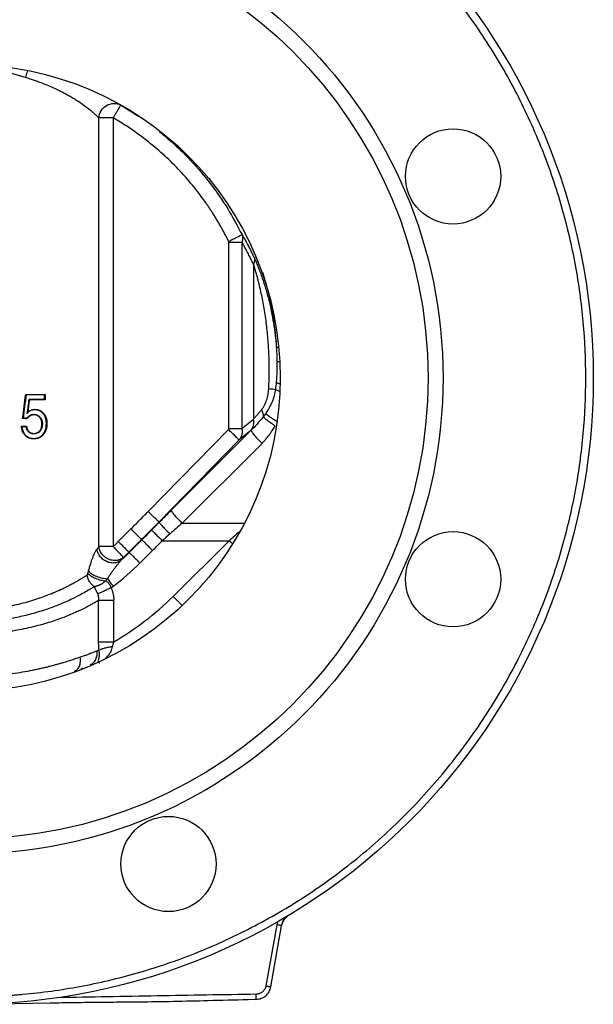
# Model space of a CAD drawing. Header units: millimetres. Extents: x 400 to 1688, y 100 to 1259.
# Tile 25 of 59: x 882 to 996, y 403 to 600. Entities that reach past the tile are written whole.
import ezdxf

# ---------------------------------------------------------------- set-up
doc = ezdxf.new("R2010")
doc.units = ezdxf.units.MM

msp = doc.modelspace()

# ---------------------------------------------------------------- linework, layer by layer
at = {"color": 8, "linetype": 'Continuous', "lineweight": 25}
for p, q in [((902.09, 582.5), (905.63, 580.29)), ((914.36, 499.03), (926.81, 499.03)), ((894.52, 470.13), (894.23, 469.93))]:
    msp.add_line(p, q, dxfattribs=at)
at = {"color": 7, "linetype": 'Continuous', "lineweight": 25}
for p, q in [((897.73, 494.39), (897.73, 579.92)), ((900.6, 579.92), (900.6, 494.39)), ((923.68, 517.91), (923.68, 555.13)), ((926.28, 555.13), (926.28, 517.91)), ((928.59, 550.74), (928.59, 519.77)), ((883.21, 524.65), (883.13, 524.75)), ((886.99, 524.75), (886.87, 524.64)), ((886.87, 523.75), (886.87, 524.64)), ((886.99, 524.75), (886.99, 523.65)), ((883.86, 523.65), (883.76, 523.75)), ((884.76, 520.77), (884.76, 520.67)), ((884.94, 521.67), (884.94, 521.77)), ((886.59, 520.92), (886.68, 521)), ((883.37, 519.87), (883.32, 519.97)), ((885.9, 520.18), (885.97, 520.24)), ((886.37, 518.83), (886.47, 518.83)), ((887.26, 518.94), (887.38, 518.94)), ((926.28, 517.91), (928.59, 519.77)), ((883.21, 518.29), (883.3, 518.39)), ((884.8, 516.86), (884.8, 516.96)), ((886, 517.41), (885.93, 517.47)), ((886.58, 516.8), (886.67, 516.73)), ((907.58, 501.37), (923.61, 517.74)), ((928.15, 517.58), (912.2, 501.64)), ((928.1, 517.54), (925.74, 515.65)), ((928.15, 517.58), (928.1, 517.54)), ((883.12, 516.57), (883.06, 516.51)), ((925.74, 515.65), (909.71, 499.28)), ((914.36, 499.03), (930.31, 514.97)), ((909.79, 499.21), (909.71, 499.28)), ((901.62, 495.39), (904.14, 497.91)), ((906.26, 495.79), (903.73, 493.27)), ((906.33, 495.72), (903.81, 493.2)), ((906.33, 495.72), (906.26, 495.79)), ((910.4, 495.55), (923.77, 495.56)), ((923.77, 495.56), (912.58, 484.45)), ((903.73, 493.27), (903.81, 493.2)), ((905.95, 491.08), (908.47, 493.6)), ((897.69, 475.38), (897.69, 483.67)), ((900.72, 475.38), (900.72, 483.67)), ((933.25, 418.91), (931.1, 406.71)), ((932.07, 406.54), (934.22, 418.73)), ((874.48, 403.11), (888.01, 403.34)), ((927.39, 404.03), (929.17, 404.06))]:
    msp.add_line(p, q, dxfattribs=at)
for centre, radius in [((871.45, 528.05), 125), ((871.45, 528.05), 95), ((871.45, 528.05), 92), ((871.45, 528.05), 62.5), ((968.46, 568.23), 9.5), ((968.46, 487.87), 9.5), ((911.64, 431.05), 9.5)]:
    msp.add_circle(centre, radius, dxfattribs=at)
msp.add_arc((926.07, 519.16), 2.6, 321.4476, 13.5821, dxfattribs=at)
for points, knots in [([(871.45, 404.55), (871.82, 404.55), (872.57, 404.56), (873.68, 404.57), (874.79, 404.6), (875.9, 404.63), (877.01, 404.68), (878.12, 404.73), (879.23, 404.8), (880.33, 404.87), (881.44, 404.96), (884.09, 405.18), (888.26, 405.66), (893.99, 406.58), (899.72, 407.78), (905.5, 409.29), (911.24, 411.08), (918.91, 413.9), (928.33, 418.19), (939.19, 424.53), (949.45, 432.02), (958.94, 440.57), (967.49, 450.06), (974.98, 460.32), (981.31, 471.18), (986.44, 482.44), (990.34, 493.92), (993.05, 505.44), (994.61, 516.82), (995.12, 528.05), (994.61, 539.29), (993.05, 550.67), (990.34, 562.18), (986.44, 573.67), (981.31, 584.93), (974.98, 595.79), (967.49, 606.05), (958.94, 615.54), (949.45, 624.09), (939.19, 631.58), (928.33, 637.91), (918.91, 642.2), (911.24, 645.02), (905.5, 646.82), (899.72, 648.32), (893.99, 649.53), (888.26, 650.45), (883.72, 650.97), (880.34, 651.24), (878.12, 651.38), (875.9, 651.48), (873.68, 651.54), (872.19, 651.55), (871.45, 651.55)], [0, 0, 0, 0, 0.002866, 0.005732, 0.008596, 0.01146, 0.014324, 0.017189, 0.020053, 0.022918, 0.025783, 0.02865, 0.043455, 0.058262, 0.073507, 0.088754, 0.104387, 0.120021, 0.151926, 0.184335, 0.217089, 0.250018, 0.282947, 0.315701, 0.34811, 0.380015, 0.411272, 0.441756, 0.47136, 0.5, 0.52864, 0.558244, 0.588728, 0.619985, 0.651891, 0.6843, 0.717053, 0.749982, 0.782911, 0.815665, 0.848074, 0.879979, 0.895612, 0.911246, 0.926492, 0.941739, 0.956544, 0.971351, 0.977082, 0.982811, 0.988539, 0.994268, 1, 1, 1, 1]), ([(883.07, 587.96), (882.92, 588), (882.62, 588.09), (882.17, 588.22), (881.71, 588.36), (881.25, 588.49), (880.79, 588.62), (880.17, 588.8), (879.39, 589.02), (878.43, 589.26), (877.29, 589.53), (875.99, 589.79), (874.73, 589.97), (873.74, 590.07), (873.02, 590.13), (872.26, 590.15), (871.75, 590.16), (871.45, 590.16), (871.45, 590.16)], [0, 0, 0, 0, 0.042007, 0.08387, 0.125586, 0.167158, 0.208585, 0.249867, 0.334572, 0.417878, 0.499812, 0.628942, 0.749498, 0.814105, 0.87444, 0.927151, 0.999638, 1, 1, 1, 1]), ([(897.73, 579.92), (897.68, 579.97), (897.57, 580.08), (897.41, 580.23), (897.26, 580.38), (897.11, 580.51), (896.97, 580.63), (896.85, 580.74), (896.59, 580.96), (896.16, 581.33), (895.49, 581.85), (894.67, 582.46), (893.84, 583.03), (892.99, 583.57), (892.03, 584.15), (890.84, 584.82), (889.44, 585.53), (888.12, 586.14), (886.87, 586.66), (885.81, 587.06), (884.87, 587.39), (884.02, 587.67), (883.4, 587.86), (883.07, 587.96)], [0, 0, 0, 0, 0.023078, 0.044417, 0.064017, 0.081879, 0.098002, 0.112386, 0.125033, 0.182661, 0.250056, 0.314554, 0.392918, 0.446488, 0.500087, 0.591763, 0.675074, 0.750031, 0.813748, 0.875012, 0.912298, 0.953959, 1, 1, 1, 1]), ([(897.73, 579.92), (897.77, 580.41), (897.93, 580.9), (898.48, 581.76), (898.85, 582.13), (899.72, 582.64), (900.22, 582.79), (901.19, 582.83), (901.67, 582.72), (902.09, 582.5)], [0, 0, 0, 0, 0.25, 0.25, 0.5, 0.5, 0.75, 0.75, 1, 1, 1, 1]), ([(902.09, 582.5), (902.09, 582.5), (902.08, 582.49), (902.07, 582.46), (902.05, 582.43), (902.02, 582.38), (901.99, 582.33), (901.93, 582.22), (901.81, 582.02), (901.65, 581.73), (901.47, 581.42), (901.31, 581.14), (901.14, 580.86), (900.99, 580.61), (900.86, 580.38), (900.73, 580.15), (900.64, 579.99), (900.6, 579.92)], [0, 0, 0, 0, 0.0366799, 0.0744702, 0.113642, 0.1544024, 0.1969047, 0.2412506, 0.360191, 0.4999215, 0.5819624, 0.6683348, 0.7588193, 0.819044, 0.8793735, 0.9397214, 1, 1, 1, 1]), ([(900.6, 579.92), (900.54, 579.92), (900.44, 579.92), (900.29, 579.92), (900.14, 579.92), (900.01, 579.92), (899.88, 579.92), (899.77, 579.92), (899.53, 579.92), (899.2, 579.92), (898.79, 579.92), (898.44, 579.92), (898.16, 579.92), (897.97, 579.92), (897.83, 579.92), (897.76, 579.92), (897.73, 579.92)], [0, 0, 0, 0, 0.0419071, 0.0817626, 0.119559, 0.1552928, 0.1889647, 0.2205793, 0.2501447, 0.3836755, 0.5000466, 0.6326235, 0.74995, 0.8378996, 0.9205905, 1, 1, 1, 1]), ([(923.64, 555.29), (923.53, 555.53), (923.3, 555.99), (922.94, 556.68), (922.57, 557.37), (922.19, 558.05), (921.81, 558.72), (921.42, 559.39), (921.01, 560.06), (920.6, 560.72), (920.18, 561.37), (919.75, 562.02), (918.65, 563.63), (916.79, 566.12), (913.98, 569.35), (910.95, 572.36), (908.42, 574.53), (906.54, 575.98), (905.39, 576.83), (904.22, 577.65), (903.03, 578.43), (901.83, 579.19), (901.01, 579.67), (900.6, 579.92)], [0, 0, 0, 0, 0.022748, 0.04548, 0.068201, 0.090914, 0.113624, 0.136335, 0.159051, 0.181775, 0.204512, 0.227266, 0.250041, 0.375161, 0.500002, 0.624812, 0.749956, 0.791671, 0.833337, 0.874978, 0.916618, 0.958284, 1, 1, 1, 1]), ([(923.64, 555.29), (923.95, 555.44), (924.27, 555.6), (924.9, 555.91), (925.2, 556.06), (925.72, 556.32), (925.93, 556.42), (926.22, 556.56), (926.3, 556.6), (926.32, 556.62)], [0, 0, 0, 0, 0.25, 0.25, 0.5, 0.5, 0.75, 0.75, 1, 1, 1, 1]), ([(926.32, 556.62), (926.34, 556.58), (926.37, 556.49), (926.4, 556.37), (926.43, 556.23), (926.44, 556.1), (926.44, 555.96), (926.44, 555.83), (926.43, 555.69), (926.41, 555.55), (926.37, 555.41), (926.33, 555.27), (926.3, 555.17), (926.28, 555.13)], [0, 0, 0, 0, 0.092744, 0.185097, 0.277048, 0.368604, 0.459774, 0.550566, 0.640992, 0.731094, 0.820926, 0.910544, 1, 1, 1, 1]), ([(926.32, 556.62), (926.41, 556.46), (926.63, 556.09), (927.06, 555.33), (927.61, 554.32), (928.14, 553.27), (928.53, 552.45), (928.71, 552.06), (928.79, 551.9)], [0, 0, 0, 0, 0.106603, 0.249954, 0.499968, 0.764265, 0.899993, 1, 1, 1, 1]), ([(923.68, 555.13), (923.68, 555.14), (923.68, 555.18), (923.67, 555.24), (923.65, 555.28), (923.64, 555.29)], [0, 0, 0, 0, 0.3187253, 0.649422, 1, 1, 1, 1]), ([(923.68, 555.13), (924.21, 555.13), (924.73, 555.13), (925.64, 555.13), (926.02, 555.13), (926.28, 555.13)], [0, 0, 0, 0, 0.5, 0.5, 1, 1, 1, 1]), ([(928.59, 550.74), (928.52, 550.89), (928.38, 551.2), (928.16, 551.65), (927.93, 552.11), (927.7, 552.56), (927.47, 553), (927.24, 553.44), (926.96, 553.94), (926.64, 554.51), (926.4, 554.92), (926.28, 555.13)], [0, 0, 0, 0, 0.0984081, 0.1975777, 0.2975252, 0.3982665, 0.4998173, 0.5994202, 0.699848, 0.8532063, 1, 1, 1, 1]), ([(928.79, 551.9), (928.84, 551.73), (928.84, 551.54), (928.77, 551.15), (928.7, 550.94), (928.59, 550.74)], [0, 0, 0, 0, 0.5, 0.5, 1, 1, 1, 1]), ([(931.66, 525.9), (931.69, 526.51), (931.72, 527.58), (931.76, 529.17), (931.75, 530.68), (931.7, 532.83), (931.55, 535.5), (931.23, 538.71), (930.78, 541.85), (930.28, 544.45), (929.83, 546.44), (929.5, 547.7), (929.24, 548.67), (929.04, 549.34), (928.82, 550.02), (928.68, 550.48), (928.59, 550.74)], [0, 0, 0, 0, 0.071827, 0.124986, 0.186443, 0.249983, 0.376656, 0.499959, 0.629702, 0.749994, 0.813894, 0.874983, 0.908153, 0.937493, 0.963424, 1, 1, 1, 1]), ([(928.79, 551.9), (928.87, 551.72), (929.01, 551.42), (929.21, 550.97), (929.4, 550.51), (929.66, 549.87), (929.99, 549.01), (930.48, 547.65), (931.06, 545.84), (931.66, 543.63), (932.19, 541.32), (932.54, 539.39), (932.78, 537.81), (932.93, 536.7), (933.06, 535.53), (933.13, 534.75), (933.17, 534.29)], [0, 0, 0, 0, 0.036214, 0.062487, 0.09237, 0.124991, 0.185602, 0.249961, 0.368977, 0.499931, 0.620112, 0.750024, 0.812193, 0.875024, 0.927252, 1, 1, 1, 1]), ([(930.2, 521.69), (930.26, 521.77), (930.36, 521.91), (930.52, 522.12), (930.65, 522.34), (930.92, 522.82), (931.19, 523.43), (931.41, 524.16), (931.53, 524.71), (931.62, 525.3), (931.65, 525.69), (931.66, 525.9)], [0, 0, 0, 0, 0.072931, 0.125087, 0.186372, 0.250119, 0.499929, 0.622818, 0.750012, 0.862279, 1, 1, 1, 1]), ([(932.99, 525.75), (932.89, 524.92), (932.66, 524.09), (931.99, 522.47), (931.55, 521.67), (931.05, 520.94)], [0, 0, 0, 0, 0.5, 0.5, 1, 1, 1, 1]), ([(931.66, 525.9), (931.95, 525.88), (932.22, 525.85), (932.68, 525.8), (932.86, 525.77), (932.99, 525.75)], [0, 0, 0, 0, 0.5, 0.5, 1, 1, 1, 1]), ([(886.87, 523.75), (886.64, 523.75), (886.24, 523.75), (885.73, 523.75), (885.34, 523.75), (884.93, 523.75), (884.4, 523.75), (883.99, 523.75), (883.76, 523.75)], [0, 0, 0, 0, 0.22686, 0.394127, 0.499998, 0.615044, 0.781259, 1, 1, 1, 1]), ([(883.32, 519.97), (883.37, 520.04), (883.47, 520.15), (883.68, 520.36), (883.96, 520.56), (884.27, 520.7), (884.55, 520.75), (884.68, 520.76), (884.76, 520.77)], [0, 0, 0, 0, 0.146013, 0.250018, 0.49996, 0.749898, 0.853794, 1, 1, 1, 1]), ([(884.76, 520.67), (884.68, 520.66), (884.55, 520.65), (884.36, 520.61), (884.18, 520.55), (883.94, 520.42), (883.71, 520.25), (883.52, 520.05), (883.42, 519.94), (883.37, 519.87)], [0, 0, 0, 0, 0.1461973, 0.2499895, 0.3685391, 0.5003067, 0.7501133, 0.8540166, 1, 1, 1, 1]), ([(884.94, 521.67), (884.86, 521.66), (884.71, 521.65), (884.43, 521.62), (884.09, 521.49), (883.78, 521.31), (883.56, 521.1), (883.45, 520.99), (883.39, 520.93)], [0, 0, 0, 0, 0.146096, 0.250062, 0.500012, 0.749957, 0.853977, 1, 1, 1, 1]), ([(883.53, 521.2), (883.59, 521.25), (883.69, 521.34), (883.91, 521.5), (884.19, 521.64), (884.49, 521.73), (884.74, 521.76), (884.87, 521.76), (884.94, 521.77)], [0, 0, 0, 0, 0.146018, 0.250044, 0.500001, 0.749959, 0.853943, 1, 1, 1, 1]), ([(884.76, 520.77), (884.83, 520.76), (884.94, 520.76), (885.16, 520.73), (885.42, 520.65), (885.66, 520.52), (885.84, 520.37), (885.92, 520.29), (885.97, 520.24)], [0, 0, 0, 0, 0.146024, 0.250037, 0.499994, 0.749952, 0.853963, 1, 1, 1, 1]), ([(885.9, 520.18), (885.86, 520.22), (885.78, 520.3), (885.61, 520.43), (885.38, 520.55), (885.14, 520.63), (884.93, 520.66), (884.82, 520.66), (884.76, 520.67)], [0, 0, 0, 0, 0.146052, 0.250053, 0.500006, 0.74996, 0.853932, 1, 1, 1, 1]), ([(884.94, 521.77), (885.03, 521.76), (885.19, 521.75), (885.43, 521.73), (885.65, 521.67), (885.88, 521.58), (886.1, 521.47), (886.38, 521.3), (886.56, 521.12), (886.68, 521)], [0, 0, 0, 0, 0.144075, 0.24991, 0.372485, 0.500061, 0.628331, 0.750248, 1, 1, 1, 1]), ([(886.59, 520.92), (886.53, 520.99), (886.41, 521.1), (886.17, 521.31), (885.84, 521.49), (885.49, 521.61), (885.18, 521.65), (885.03, 521.66), (884.94, 521.67)], [0, 0, 0, 0, 0.146062, 0.250054, 0.500004, 0.749956, 0.853987, 1, 1, 1, 1]), ([(887.26, 518.94), (887.26, 519.05), (887.25, 519.23), (887.22, 519.6), (887.12, 520.03), (886.96, 520.43), (886.76, 520.71), (886.65, 520.84), (886.59, 520.92)], [0, 0, 0, 0, 0.146008, 0.250028, 0.499973, 0.74991, 0.853848, 1, 1, 1, 1]), ([(886.68, 521), (886.74, 520.92), (886.85, 520.79), (887.01, 520.57), (887.12, 520.33), (887.22, 520.07), (887.3, 519.8), (887.37, 519.42), (887.38, 519.14), (887.38, 518.94)], [0, 0, 0, 0, 0.144017, 0.249836, 0.370965, 0.500125, 0.626921, 0.750269, 1, 1, 1, 1]), ([(928.59, 519.77), (928.63, 519.82), (928.71, 519.9), (928.83, 520.04), (928.96, 520.19), (929.1, 520.35), (929.24, 520.51), (929.38, 520.69), (929.54, 520.87), (929.69, 521.06), (929.86, 521.26), (930.03, 521.47), (930.14, 521.62), (930.2, 521.69)], [0, 0, 0, 0, 0.0815067, 0.1647514, 0.2497877, 0.3366658, 0.4254331, 0.5161336, 0.6088089, 0.7034979, 0.800237, 0.8990603, 1, 1, 1, 1]), ([(930.2, 521.69), (930.32, 521.45), (930.42, 521.2), (930.54, 520.72), (930.57, 520.49), (930.57, 520.28)], [0, 0, 0, 0, 0.5, 0.5, 1, 1, 1, 1]), ([(931.05, 520.94), (931.14, 520.84), (931.28, 520.73), (931.61, 520.47), (931.8, 520.33), (932.25, 520.03), (932.49, 519.87), (932.99, 519.57), (933.24, 519.43), (933.49, 519.29)], [0, 0, 0, 0, 0.25, 0.25, 0.5, 0.5, 0.75, 0.75, 1, 1, 1, 1]), ([(883.32, 519.97), (883.2, 519.98), (882.97, 520), (882.74, 520.02), (882.62, 520.03)], [0, 0, 0, 0, 0.500517, 1, 1, 1, 1]), ([(886.37, 518.83), (886.37, 518.9), (886.36, 519.03), (886.34, 519.28), (886.27, 519.57), (886.16, 519.84), (886.02, 520.04), (885.95, 520.13), (885.9, 520.18)], [0, 0, 0, 0, 0.1460054, 0.2500269, 0.499964, 0.7498939, 0.853713, 1, 1, 1, 1]), ([(885.93, 517.47), (885.97, 517.52), (886.04, 517.62), (886.17, 517.81), (886.28, 518.09), (886.35, 518.38), (886.36, 518.63), (886.37, 518.75), (886.37, 518.83)], [0, 0, 0, 0, 0.146177, 0.25009, 0.500029, 0.749973, 0.853886, 1, 1, 1, 1]), ([(885.97, 520.24), (886.02, 520.19), (886.1, 520.09), (886.24, 519.89), (886.36, 519.6), (886.44, 519.3), (886.46, 519.04), (886.46, 518.9), (886.47, 518.83)], [0, 0, 0, 0, 0.146164, 0.250093, 0.500035, 0.749974, 0.853934, 1, 1, 1, 1]), ([(886.47, 518.83), (886.46, 518.75), (886.46, 518.62), (886.44, 518.36), (886.37, 518.06), (886.25, 517.77), (886.12, 517.56), (886.04, 517.46), (886, 517.41)], [0, 0, 0, 0, 0.146022, 0.250027, 0.499973, 0.749918, 0.853846, 1, 1, 1, 1]), ([(886.58, 516.8), (886.69, 516.95), (886.85, 517.17), (887.01, 517.51), (887.11, 517.79), (887.18, 518.07), (887.25, 518.45), (887.26, 518.75), (887.26, 518.94)], [0, 0, 0, 0, 0.24976, 0.372301, 0.50001, 0.625306, 0.750148, 1, 1, 1, 1]), ([(887.38, 518.94), (887.38, 518.74), (887.37, 518.43), (887.3, 518.04), (887.22, 517.74), (887.12, 517.46), (886.95, 517.1), (886.79, 516.88), (886.67, 516.73)], [0, 0, 0, 0, 0.249811, 0.372942, 0.499992, 0.628881, 0.750278, 1, 1, 1, 1]), ([(930.57, 520.28), (930.14, 519.77), (929.73, 519.28), (928.94, 518.37), (928.54, 517.95), (928.15, 517.58)], [0, 0, 0, 0, 0.5, 0.5, 1, 1, 1, 1]), ([(932.96, 518.43), (932.71, 518.59), (932.44, 518.77), (931.93, 519.13), (931.68, 519.31), (931.25, 519.64), (931.06, 519.8), (930.76, 520.07), (930.65, 520.18), (930.57, 520.28)], [0, 0, 0, 0, 0.25, 0.25, 0.5, 0.5, 0.75, 0.75, 1, 1, 1, 1]), ([(883.06, 516.51), (883, 516.59), (882.89, 516.72), (882.69, 517), (882.49, 517.36), (882.38, 517.76), (882.32, 518.11), (882.3, 518.28), (882.28, 518.39)], [0, 0, 0, 0, 0.148291, 0.253332, 0.499961, 0.74663, 0.851653, 1, 1, 1, 1]), ([(882.38, 518.29), (882.39, 518.22), (882.41, 518.09), (882.44, 517.9), (882.49, 517.72), (882.54, 517.54), (882.6, 517.38), (882.66, 517.22), (882.74, 517.07), (882.82, 516.93), (882.91, 516.8), (883.01, 516.68), (883.08, 516.61), (883.12, 516.57)], [0, 0, 0, 0, 0.10477, 0.205728, 0.303156, 0.397369, 0.488713, 0.577571, 0.664356, 0.749512, 0.83351, 0.916838, 1, 1, 1, 1]), ([(884.8, 516.86), (884.73, 516.87), (884.59, 516.88), (884.41, 516.9), (884.12, 516.96), (883.81, 517.13), (883.54, 517.43), (883.39, 517.68), (883.28, 517.97), (883.23, 518.17), (883.21, 518.29)], [0, 0, 0, 0, 0.101209, 0.184415, 0.249973, 0.499314, 0.623451, 0.750033, 0.857951, 1, 1, 1, 1]), ([(883.3, 518.39), (883.32, 518.27), (883.37, 518.07), (883.49, 517.69), (883.76, 517.28), (884.17, 517.05), (884.52, 516.98), (884.7, 516.97), (884.8, 516.96)], [0, 0, 0, 0, 0.144996, 0.250378, 0.500017, 0.749617, 0.854973, 1, 1, 1, 1]), ([(884.76, 515.96), (884.86, 515.97), (885.03, 515.98), (885.37, 516.02), (885.76, 516.14), (886.13, 516.35), (886.39, 516.59), (886.51, 516.72), (886.58, 516.8)], [0, 0, 0, 0, 0.146019, 0.250031, 0.499978, 0.749918, 0.853872, 1, 1, 1, 1]), ([(886.67, 516.73), (886.6, 516.65), (886.47, 516.51), (886.27, 516.33), (886.05, 516.18), (885.73, 516.02), (885.4, 515.92), (885.05, 515.88), (884.87, 515.87), (884.77, 515.86)], [0, 0, 0, 0, 0.146093, 0.249978, 0.369287, 0.500231, 0.750071, 0.853993, 1, 1, 1, 1]), ([(884.8, 516.96), (884.85, 516.96), (884.94, 516.97), (885.07, 516.98), (885.19, 517.01), (885.31, 517.04), (885.43, 517.09), (885.54, 517.14), (885.64, 517.21), (885.74, 517.29), (885.84, 517.37), (885.9, 517.44), (885.93, 517.47)], [0, 0, 0, 0, 0.107443, 0.211681, 0.31324, 0.412684, 0.510615, 0.607666, 0.704482, 0.801717, 0.900015, 1, 1, 1, 1]), ([(886, 517.41), (885.95, 517.36), (885.87, 517.27), (885.7, 517.12), (885.46, 516.98), (885.2, 516.9), (884.98, 516.87), (884.87, 516.87), (884.8, 516.86)], [0, 0, 0, 0, 0.146096, 0.250061, 0.500014, 0.749965, 0.85399, 1, 1, 1, 1]), ([(923.61, 517.74), (923.62, 517.75), (923.64, 517.78), (923.67, 517.82), (923.68, 517.87), (923.68, 517.9), (923.68, 517.91)], [0, 0, 0, 0, 0.261819, 0.518095, 0.763764, 1, 1, 1, 1]), ([(925.74, 515.65), (925.72, 515.67), (925.66, 515.73), (925.43, 515.96), (925.26, 516.12), (924.85, 516.52), (924.61, 516.76), (924.11, 517.25), (923.85, 517.5), (923.61, 517.74)], [0, 0, 0, 0, 0.25, 0.25, 0.5, 0.5, 0.75, 0.75, 1, 1, 1, 1]), ([(923.68, 517.91), (923.92, 517.91), (924.17, 517.91), (924.66, 517.91), (924.91, 517.91), (925.38, 517.91), (925.6, 517.91), (925.98, 517.91), (926.15, 517.91), (926.28, 517.91)], [0, 0, 0, 0, 0.25, 0.25, 0.5, 0.5, 0.75, 0.75, 1, 1, 1, 1]), ([(926.28, 517.91), (926.29, 517.86), (926.31, 517.74), (926.33, 517.57), (926.34, 517.39), (926.34, 517.21), (926.32, 517.03), (926.3, 516.84), (926.26, 516.66), (926.21, 516.48), (926.15, 516.3), (926.07, 516.13), (925.97, 515.96), (925.87, 515.8), (925.78, 515.7), (925.74, 515.65)], [0, 0, 0, 0, 0.067179, 0.1359481, 0.2062725, 0.2782181, 0.3518246, 0.4270927, 0.5039806, 0.5824783, 0.6626251, 0.74445, 0.8279638, 0.913154, 1, 1, 1, 1]), ([(928.15, 517.58), (928.14, 517.52), (928.19, 517.41), (928.4, 517.08), (928.56, 516.87), (928.96, 516.38), (929.2, 516.11), (929.73, 515.54), (930.02, 515.25), (930.31, 514.97)], [0, 0, 0, 0, 0.25, 0.25, 0.5, 0.5, 0.75, 0.75, 1, 1, 1, 1]), ([(930.31, 514.97), (930.33, 514.99), (930.36, 515.02), (930.42, 515.09), (930.53, 515.2), (930.75, 515.44), (931.17, 515.92), (931.75, 516.65), (932.38, 517.54), (932.78, 518.15), (932.96, 518.43)], [0, 0, 0, 0, 0.0159296, 0.0317628, 0.0634534, 0.1266282, 0.2521578, 0.4999945, 0.7679086, 1, 1, 1, 1]), ([(884.77, 515.86), (884.7, 515.86), (884.58, 515.87), (884.4, 515.88), (884.23, 515.91), (884.06, 515.95), (883.9, 515.99), (883.74, 516.05), (883.59, 516.12), (883.45, 516.2), (883.31, 516.29), (883.18, 516.39), (883.1, 516.47), (883.06, 516.51)], [0, 0, 0, 0, 0.102446, 0.201532, 0.297554, 0.390835, 0.48173, 0.570621, 0.657917, 0.744049, 0.829465, 0.914628, 1, 1, 1, 1]), ([(883.12, 516.57), (883.19, 516.52), (883.31, 516.42), (883.56, 516.23), (883.89, 516.09), (884.24, 516), (884.53, 515.97), (884.67, 515.97), (884.76, 515.96)], [0, 0, 0, 0, 0.146133, 0.250076, 0.500033, 0.749988, 0.854055, 1, 1, 1, 1]), ([(904.14, 497.91), (904.72, 498.48), (905.87, 499.64), (907.01, 500.8), (907.58, 501.37)], [0, 0, 0, 0, 0.501925, 1, 1, 1, 1]), ([(909.71, 499.28), (909.69, 499.31), (909.62, 499.38), (909.38, 499.61), (909.22, 499.77), (908.83, 500.15), (908.6, 500.37), (908.11, 500.86), (907.84, 501.12), (907.58, 501.37)], [0, 0, 0, 0, 0.25, 0.25, 0.5, 0.5, 0.75, 0.75, 1, 1, 1, 1]), ([(912.2, 501.64), (912.2, 501.59), (912.24, 501.48), (912.44, 501.16), (912.6, 500.94), (913.03, 500.42), (913.29, 500.13), (913.83, 499.56), (914.11, 499.27), (914.36, 499.03)], [0, 0, 0, 0, 0.25, 0.25, 0.5, 0.5, 0.75, 0.75, 1, 1, 1, 1]), ([(909.79, 499.21), (909.62, 499.04), (909.28, 498.69), (908.77, 498.17), (908.43, 497.83), (908.25, 497.65)], [0, 0, 0, 0, 0.330259, 0.663582, 1, 1, 1, 1]), ([(909.79, 499.21), (909.8, 499.18), (909.86, 499.1), (910.09, 498.83), (910.26, 498.64), (910.68, 498.2), (910.93, 497.94), (911.44, 497.41), (911.71, 497.15), (911.95, 496.91)], [0, 0, 0, 0, 0.25, 0.25, 0.5, 0.5, 0.75, 0.75, 1, 1, 1, 1]), ([(906.26, 495.79), (906.24, 495.81), (906.17, 495.88), (905.94, 496.1), (905.78, 496.27), (905.37, 496.67), (905.13, 496.91), (904.64, 497.41), (904.38, 497.67), (904.14, 497.91)], [0, 0, 0, 0, 0.25, 0.25, 0.5, 0.5, 0.75, 0.75, 1, 1, 1, 1]), ([(910.4, 495.55), (910.16, 495.79), (909.9, 496.04), (909.4, 496.54), (909.16, 496.78), (908.74, 497.18), (908.58, 497.34), (908.34, 497.57), (908.28, 497.63), (908.25, 497.65)], [0, 0, 0, 0, 0.25, 0.25, 0.5, 0.5, 0.75, 0.75, 1, 1, 1, 1]), ([(900.6, 494.39), (900.77, 494.56), (901.12, 494.88), (901.45, 495.22), (901.62, 495.39)], [0, 0, 0, 0, 0.500044, 1, 1, 1, 1]), ([(901.62, 495.39), (901.86, 495.15), (902.12, 494.89), (902.61, 494.4), (902.85, 494.16), (903.26, 493.75), (903.42, 493.59), (903.65, 493.36), (903.71, 493.29), (903.73, 493.27)], [0, 0, 0, 0, 0.25, 0.25, 0.5, 0.5, 0.75, 0.75, 1, 1, 1, 1]), ([(908.47, 493.6), (908.21, 493.87), (907.94, 494.13), (907.45, 494.62), (907.22, 494.85), (906.83, 495.23), (906.67, 495.39), (906.43, 495.62), (906.35, 495.7), (906.33, 495.72)], [0, 0, 0, 0, 0.25, 0.25, 0.5, 0.5, 0.75, 0.75, 1, 1, 1, 1]), ([(895.69, 489.51), (895.74, 489.69), (895.83, 490.01), (895.95, 490.45), (896.09, 490.91), (896.25, 491.43), (896.46, 492.02), (896.68, 492.57), (896.86, 492.99), (897.01, 493.3), (897.12, 493.5), (897.24, 493.69), (897.31, 493.8), (897.36, 493.87)], [0, 0, 0, 0, 0.10157, 0.184882, 0.249983, 0.373736, 0.500056, 0.628281, 0.749977, 0.815413, 0.875022, 0.927488, 1, 1, 1, 1]), ([(902.19, 491.65), (902.04, 491.53), (901.86, 491.41), (901.44, 491.23), (901.2, 491.16), (900.68, 491.09), (900.4, 491.09), (899.82, 491.18), (899.53, 491.27), (898.97, 491.53), (898.71, 491.7), (898.25, 492.08), (898.06, 492.3), (897.74, 492.76), (897.62, 492.99), (897.44, 493.45), (897.39, 493.66), (897.36, 493.87)], [0, 0, 0, 0, 0.125, 0.125, 0.25, 0.25, 0.375, 0.375, 0.5, 0.5, 0.625, 0.625, 0.75, 0.75, 0.875, 0.875, 1, 1, 1, 1]), ([(902.64, 492.21), (902.6, 492.18), (902.53, 492.12), (902.4, 492.03), (902.25, 491.94), (902.07, 491.85), (901.87, 491.76), (901.63, 491.69), (901.24, 491.6), (900.56, 491.58), (899.72, 491.8), (899, 492.22), (898.55, 492.64), (898.24, 493.03), (898.02, 493.41), (897.86, 493.78), (897.77, 494.11), (897.74, 494.31), (897.73, 494.39)], [0, 0, 0, 0, 0.022092, 0.047721, 0.076898, 0.109624, 0.145898, 0.185714, 0.229064, 0.339197, 0.499752, 0.616708, 0.707168, 0.771053, 0.842999, 0.905148, 0.957481, 1, 1, 1, 1]), ([(900.6, 494.39), (900.28, 494.39), (899.96, 494.39), (899.36, 494.39), (899.07, 494.39), (898.56, 494.39), (898.33, 494.39), (897.97, 494.39), (897.82, 494.39), (897.73, 494.39)], [0, 0, 0, 0, 0.25, 0.25, 0.5, 0.5, 0.75, 0.75, 1, 1, 1, 1]), ([(900.6, 494.39), (900.64, 494.35), (900.71, 494.27), (900.82, 494.15), (900.93, 494.04), (901.02, 493.94), (901.1, 493.85), (901.18, 493.77), (901.25, 493.69), (901.43, 493.5), (901.68, 493.23), (902.01, 492.89), (902.26, 492.61), (902.44, 492.42), (902.54, 492.31), (902.61, 492.24), (902.63, 492.22), (902.64, 492.21)], [0, 0, 0, 0, 0.0394344, 0.0762291, 0.1103743, 0.141865, 0.1707004, 0.1968831, 0.2204186, 0.2413143, 0.3828927, 0.5000602, 0.6416534, 0.7588067, 0.8462245, 0.9253569, 1, 1, 1, 1]), ([(903.81, 493.2), (903.83, 493.18), (903.91, 493.1), (904.15, 492.87), (904.31, 492.71), (904.7, 492.33), (904.93, 492.1), (905.42, 491.61), (905.68, 491.35), (905.95, 491.08)], [0, 0, 0, 0, 0.25, 0.25, 0.5, 0.5, 0.75, 0.75, 1, 1, 1, 1]), ([(902.19, 491.65), (902.15, 491.61), (902.06, 491.52), (901.95, 491.39), (901.83, 491.25), (901.68, 491.07), (901.46, 490.8), (901.17, 490.42), (900.83, 489.97), (900.48, 489.49), (900.11, 488.97), (899.77, 488.46), (899.54, 488.12), (899.46, 487.98)], [0, 0, 0, 0, 0.048098, 0.089803, 0.124991, 0.183125, 0.249994, 0.367561, 0.499981, 0.614523, 0.75, 0.900631, 1, 1, 1, 1]), ([(902.64, 492.21), (902.59, 492.15), (902.49, 492.03), (902.35, 491.84), (902.24, 491.72), (902.19, 491.65)], [0, 0, 0, 0, 0.331166, 0.664475, 1, 1, 1, 1]), ([(895.69, 489.51), (895.83, 489.33), (896.04, 489.14), (896.58, 488.78), (896.91, 488.6), (897.64, 488.3), (898.04, 488.19), (898.79, 488.03), (899.14, 487.99), (899.46, 487.98)], [0, 0, 0, 0, 0.25, 0.25, 0.5, 0.5, 0.75, 0.75, 1, 1, 1, 1]), ([(847.5, 488.71), (847.59, 488.65), (847.77, 488.54), (848.04, 488.36), (848.32, 488.19), (848.6, 488.03), (848.88, 487.86), (849.16, 487.7), (849.58, 487.45), (850.17, 487.13), (850.94, 486.72), (851.93, 486.21), (853.15, 485.64), (854.58, 485.02), (855.97, 484.48), (857.95, 483.78), (860.59, 483), (864.09, 482.26), (867.71, 481.8), (870.22, 481.69), (872.7, 481.69), (875.21, 481.8), (878.83, 482.26), (882.33, 483.01), (885.45, 483.93), (888.46, 485.06), (890.53, 485.99), (891.97, 486.72), (892.74, 487.12), (893.38, 487.48), (893.93, 487.8), (894.4, 488.08), (894.91, 488.39), (895.24, 488.6), (895.41, 488.71)], [0, 0, 0, 0, 0.009495, 0.018798, 0.027908, 0.036826, 0.045551, 0.054084, 0.062425, 0.083254, 0.104094, 0.124946, 0.16022, 0.192823, 0.22276, 0.250035, 0.315108, 0.375002, 0.438309, 0.500034, 0.500227, 0.561902, 0.625361, 0.685228, 0.750401, 0.805407, 0.87516, 0.895961, 0.916767, 0.937578, 0.950778, 0.965581, 0.981988, 1, 1, 1, 1]), ([(895.41, 488.71), (895.42, 488.72), (895.45, 488.75), (895.48, 488.79), (895.51, 488.84), (895.54, 488.93), (895.56, 488.99), (895.57, 489.03)], [0, 0, 0, 0, 0.18086, 0.343445, 0.490905, 0.699817, 1, 1, 1, 1]), ([(896.81, 486.38), (896.62, 486.52), (896.44, 486.68), (896.12, 487.04), (895.98, 487.24), (895.73, 487.65), (895.64, 487.86), (895.49, 488.29), (895.44, 488.51), (895.41, 488.71)], [0, 0, 0, 0, 0.25, 0.25, 0.5, 0.5, 0.75, 0.75, 1, 1, 1, 1]), ([(895.57, 489.03), (895.71, 488.87), (895.91, 488.69), (896.41, 488.35), (896.71, 488.19), (897.39, 487.91), (897.75, 487.79), (898.45, 487.62), (898.8, 487.57), (899.1, 487.55)], [0, 0, 0, 0, 0.25, 0.25, 0.5, 0.5, 0.75, 0.75, 1, 1, 1, 1]), ([(899.1, 487.55), (899.05, 487.51), (898.96, 487.42), (898.81, 487.31), (898.67, 487.2), (898.53, 487.09), (898.39, 487), (898.25, 486.91), (898.11, 486.83), (897.98, 486.76), (897.84, 486.69), (897.71, 486.64), (897.59, 486.58), (897.47, 486.54), (897.35, 486.5), (897.23, 486.46), (897.12, 486.43), (897.01, 486.41), (896.91, 486.39), (896.84, 486.39), (896.81, 486.38)], [0, 0, 0, 0, 0.064583, 0.128057, 0.190442, 0.251755, 0.312009, 0.371203, 0.429337, 0.486418, 0.542459, 0.597478, 0.651483, 0.704441, 0.756329, 0.807143, 0.856896, 0.905616, 0.953332, 1, 1, 1, 1]), ([(899.46, 487.98), (899.4, 487.91), (899.28, 487.77), (899.16, 487.62), (899.1, 487.55)], [0, 0, 0, 0, 0.498917, 1, 1, 1, 1]), ([(899.1, 487.55), (899.15, 487.53), (899.23, 487.48), (899.35, 487.4), (899.48, 487.31), (899.61, 487.18), (899.75, 487.01), (899.88, 486.81), (899.99, 486.62), (900.08, 486.4), (900.14, 486.25), (900.17, 486.16)], [0, 0, 0, 0, 0.096019, 0.179294, 0.249746, 0.368712, 0.499911, 0.62464, 0.749974, 0.848125, 1, 1, 1, 1]), ([(899.46, 487.98), (899.62, 487.76), (899.82, 487.5), (900.21, 486.98), (900.41, 486.71), (900.6, 486.46)], [0, 0, 0, 0, 0.5, 0.5, 1, 1, 1, 1]), ([(896.81, 486.38), (896.73, 486.33), (896.45, 486.15), (895.8, 485.75), (894.66, 485.08), (892.91, 484.15), (890.38, 482.98), (887.32, 481.81), (884.09, 480.85), (881.19, 480.19), (878.67, 479.76), (876.6, 479.51), (875.02, 479.38), (873.94, 479.31), (873.39, 479.29), (873.21, 479.28)], [0, 0, 0, 0, 0.017278, 0.061726, 0.133124, 0.231119, 0.355316, 0.505255, 0.628657, 0.734168, 0.82206, 0.892513, 0.945627, 0.981449, 1, 1, 1, 1]), ([(897.54, 484.89), (897.52, 484.94), (897.49, 485.02), (897.44, 485.14), (897.39, 485.24), (897.33, 485.36), (897.25, 485.52), (897.13, 485.78), (897.01, 486.01), (896.9, 486.22), (896.84, 486.32), (896.81, 486.38)], [0, 0, 0, 0, 0.07805, 0.145763, 0.203095, 0.250063, 0.370001, 0.500166, 0.749931, 0.852064, 1, 1, 1, 1]), ([(900.17, 486.16), (899.92, 486.04), (899.66, 485.92), (899.15, 485.67), (898.9, 485.55), (898.44, 485.33), (898.22, 485.22), (897.84, 485.04), (897.68, 484.96), (897.54, 484.89)], [0, 0, 0, 0, 0.25, 0.25, 0.5, 0.5, 0.75, 0.75, 1, 1, 1, 1]), ([(900.17, 486.16), (900.2, 486.08), (900.27, 485.93), (900.37, 485.69), (900.46, 485.43), (900.53, 485.17), (900.6, 484.89), (900.65, 484.6), (900.69, 484.3), (900.72, 483.99), (900.72, 483.78), (900.72, 483.67)], [0, 0, 0, 0, 0.097635, 0.198693, 0.303129, 0.410905, 0.522054, 0.63659, 0.754483, 0.875644, 1, 1, 1, 1]), ([(897.69, 483.67), (897.6, 483.62), (897.43, 483.51), (897.15, 483.34), (896.86, 483.17), (896.56, 483), (896.24, 482.82), (895.92, 482.64), (895.19, 482.25), (894.25, 481.78), (892.41, 480.92), (890.13, 480), (886.83, 478.91), (883.36, 478.03), (879.52, 477.34), (875.56, 476.91), (872.81, 476.81), (870.1, 476.81), (867.36, 476.91), (863.4, 477.34), (859.56, 478.03), (856.09, 478.91), (852.79, 480), (850.5, 480.92), (848.66, 481.78), (847.66, 482.28), (846.81, 482.74), (846.29, 483.03), (845.75, 483.34), (845.4, 483.56), (845.22, 483.67)], [0, 0, 0, 0, 0.008605, 0.017315, 0.026129, 0.035047, 0.04407, 0.053198, 0.06243, 0.103557, 0.124847, 0.192651, 0.249625, 0.314295, 0.37471, 0.437922, 0.499797, 0.500001, 0.56196, 0.625019, 0.685476, 0.750043, 0.807102, 0.875082, 0.896495, 0.937594, 0.951172, 0.966098, 0.982375, 1, 1, 1, 1]), ([(897.69, 483.67), (897.7, 483.74), (897.71, 483.86), (897.71, 484.03), (897.71, 484.17), (897.7, 484.34), (897.65, 484.58), (897.58, 484.78), (897.54, 484.89)], [0, 0, 0, 0, 0.160577, 0.297777, 0.411015, 0.49996, 0.705402, 1, 1, 1, 1]), ([(897.69, 483.67), (897.99, 483.67), (898.43, 483.67), (899.49, 483.67), (900.1, 483.67), (900.72, 483.67)], [0, 0, 0, 0, 0.5, 0.5, 1, 1, 1, 1]), ([(900.72, 475.38), (902.88, 476.63), (904.96, 478.02), (908.93, 481.05), (910.81, 482.69), (912.58, 484.45)], [0, 0, 0, 0, 0.5, 0.5, 1, 1, 1, 1]), ([(914.4, 482.61), (914.31, 482.7), (914.2, 482.81), (913.94, 483.07), (913.79, 483.23), (913.47, 483.55), (913.3, 483.73), (912.94, 484.09), (912.76, 484.27), (912.58, 484.45)], [0, 0, 0, 0, 0.25, 0.25, 0.5, 0.5, 0.75, 0.75, 1, 1, 1, 1]), ([(897.41, 473.56), (897.37, 473.54), (897.26, 473.5), (897.06, 473.42), (896.78, 473.31), (896.42, 473.17), (895.97, 473), (895.42, 472.79), (894.77, 472.55), (894.27, 472.38), (894.01, 472.29)], [0, 0, 0, 0, 0.044146, 0.111448, 0.201883, 0.315426, 0.452046, 0.611707, 0.794372, 1, 1, 1, 1]), ([(896.05, 470.82), (896.27, 470.92), (896.48, 471.06), (896.85, 471.43), (897.02, 471.65), (897.27, 472.15), (897.35, 472.43), (897.44, 472.99), (897.44, 473.28), (897.41, 473.56)], [0, 0, 0, 0, 0.25, 0.25, 0.5, 0.5, 0.75, 0.75, 1, 1, 1, 1]), ([(897.78, 473.7), (897.72, 473.68), (897.6, 473.63), (897.47, 473.59), (897.41, 473.56)], [0, 0, 0, 0, 0.50002, 1, 1, 1, 1]), ([(897.91, 471.12), (897.9, 471.14), (897.89, 471.16), (897.87, 471.18), (897.85, 471.21), (897.82, 471.25), (897.78, 471.29), (897.73, 471.36), (897.69, 471.42), (897.67, 471.48), (897.66, 471.55), (897.67, 471.67), (897.71, 471.84), (897.77, 472.09), (897.83, 472.4), (897.85, 472.73), (897.85, 473), (897.84, 473.21), (897.82, 473.44), (897.79, 473.61), (897.78, 473.7)], [0, 0, 0, 0, 0.022594, 0.033036, 0.043211, 0.068481, 0.096962, 0.124975, 0.198082, 0.225135, 0.249952, 0.320931, 0.403392, 0.499948, 0.621133, 0.751924, 0.812506, 0.869142, 0.929087, 1, 1, 1, 1]), ([(897.78, 473.7), (897.77, 473.74), (897.76, 473.85), (897.74, 474.13), (897.71, 474.54), (897.7, 474.94), (897.69, 475.22), (897.69, 475.34), (897.69, 475.38)], [0, 0, 0, 0, 0.086905, 0.199304, 0.499998, 0.805006, 0.916135, 1, 1, 1, 1]), ([(897.69, 475.38), (897.83, 475.38), (898.01, 475.38), (898.44, 475.38), (898.69, 475.38), (899.23, 475.38), (899.53, 475.38), (900.12, 475.38), (900.43, 475.38), (900.72, 475.38)], [0, 0, 0, 0, 0.25, 0.25, 0.5, 0.5, 0.75, 0.75, 1, 1, 1, 1]), ([(900.42, 474.41), (900.16, 474.37), (899.89, 474.32), (899.37, 474.22), (899.12, 474.16), (898.65, 474.04), (898.44, 473.97), (898.06, 473.83), (897.91, 473.76), (897.78, 473.7)], [0, 0, 0, 0, 0.25, 0.25, 0.5, 0.5, 0.75, 0.75, 1, 1, 1, 1]), ([(900.72, 475.38), (900.7, 475.32), (900.65, 475.2), (900.59, 475.04), (900.54, 474.87), (900.49, 474.67), (900.45, 474.5), (900.42, 474.41)], [0, 0, 0, 0, 0.206852, 0.373704, 0.500028, 0.706675, 1, 1, 1, 1]), ([(894.01, 472.29), (893.89, 472.25), (893.64, 472.16), (893.24, 472.03), (892.81, 471.89), (892.35, 471.74), (891.85, 471.58), (891.33, 471.42), (890.77, 471.25), (890.17, 471.07), (889.53, 470.89), (888.86, 470.71), (888.15, 470.52), (887.39, 470.33), (886.6, 470.14), (885.76, 469.95), (884.88, 469.76), (882.97, 469.37), (880.16, 468.91), (876.64, 468.54), (873.81, 468.38), (871.5, 468.35), (869.19, 468.38), (866.38, 468.53), (862.83, 468.89), (859.71, 469.41), (857.31, 469.91), (855.78, 470.26), (854.41, 470.61), (853.18, 470.95), (852.08, 471.26), (851.12, 471.56), (850.28, 471.83), (849.54, 472.07), (849.1, 472.22), (848.89, 472.29)], [0, 0, 0, 0, 0.0110232, 0.0226634, 0.0349185, 0.0477864, 0.0612661, 0.0753565, 0.0900567, 0.105366, 0.1212836, 0.137809, 0.1549417, 0.1726808, 0.1910244, 0.2099713, 0.2295205, 0.2496716, 0.3344688, 0.4043579, 0.4594293, 0.4997231, 0.5383829, 0.5929407, 0.6634366, 0.7499633, 0.786925, 0.8216095, 0.8540087, 0.8841126, 0.9119161, 0.9374139, 0.9605995, 0.9814652, 1, 1, 1, 1]), ([(892.83, 469.49), (893.03, 469.57), (893.23, 469.69), (893.58, 470.05), (893.74, 470.27), (893.96, 470.79), (894.03, 471.08), (894.08, 471.69), (894.06, 472), (894.01, 472.29)], [0, 0, 0, 0, 0.25, 0.25, 0.5, 0.5, 0.75, 0.75, 1, 1, 1, 1]), ([(935.63, 420.79), (935.26, 420.57), (934.94, 420.27), (934.46, 419.56), (934.29, 419.16), (934.22, 418.73)], [0, 0, 0, 0, 0.5, 0.5, 1, 1, 1, 1]), ([(934.22, 418.73), (934.22, 418.73), (934.11, 418.75), (933.76, 418.82), (933.51, 418.86), (933.25, 418.91)], [0, 0, 0, 0, 0.5, 0.5, 1, 1, 1, 1]), ([(931.1, 406.71), (931.06, 406.49), (930.98, 406.27), (930.75, 405.87), (930.6, 405.69), (930.26, 405.39), (930.05, 405.27), (929.62, 405.11), (929.4, 405.06), (929.17, 405.06)], [0, 0, 0, 0, 0.25, 0.25, 0.5, 0.5, 0.75, 0.75, 1, 1, 1, 1]), ([(931.1, 406.71), (931.22, 406.69), (931.34, 406.67), (931.58, 406.63), (931.69, 406.61), (931.88, 406.57), (931.95, 406.56), (932.05, 406.54), (932.07, 406.54), (932.07, 406.54)], [0, 0, 0, 0, 0.25, 0.25, 0.5, 0.5, 0.75, 0.75, 1, 1, 1, 1]), ([(929.17, 405.06), (922.56, 404.95), (915.96, 404.83), (902.75, 404.6), (896.15, 404.48), (889.54, 404.37)], [0, 0, 0, 0, 0.5, 0.5, 1, 1, 1, 1]), ([(929.17, 404.06), (929.51, 404.07), (929.85, 404.13), (930.5, 404.38), (930.8, 404.55), (931.32, 405), (931.55, 405.27), (931.89, 405.87), (932.01, 406.2), (932.07, 406.54)], [0, 0, 0, 0, 0.25, 0.25, 0.5, 0.5, 0.75, 0.75, 1, 1, 1, 1]), ([(929.17, 404.06), (929.17, 404.06), (929.17, 404.09), (929.17, 404.19), (929.17, 404.26), (929.17, 404.43), (929.17, 404.52), (929.17, 404.75), (929.17, 404.89), (929.17, 405.06)], [0, 0, 0, 0, 0.25, 0.25, 0.5, 0.5, 0.75, 0.75, 1, 1, 1, 1]), ([(888.01, 403.34), (889.59, 403.37), (892.57, 403.42), (896.62, 403.48), (899.81, 403.51), (902.28, 403.52), (904.5, 403.54), (907.95, 403.57), (913.02, 403.66), (919.95, 403.83), (924.91, 403.96), (927.57, 404.03)], [0, 0, 0, 0, 0.119479, 0.226413, 0.306559, 0.360996, 0.41381, 0.474973, 0.622132, 0.797668, 1, 1, 1, 1])]:
    msp.add_open_spline(points, degree=3, knots=knots, dxfattribs=at)
at = {"color": 8, "linetype": 'Continuous', "lineweight": 25}
for points, knots in [([(883.49, 589.23), (883.45, 589.14), (883.26, 588.77), (883.15, 588.31), (883.07, 587.96)], [0, 0, 0, 0, 0.236982, 1, 1, 1, 1]), ([(909.86, 577.14), (910.84, 576.34), (913.04, 574.53), (916.45, 571.11), (920.09, 566.83), (923.52, 561.9), (925.4, 558.35), (926.32, 556.62)], [0, 0, 0, 0, 0.143718, 0.321994, 0.54536, 0.77843, 1, 1, 1, 1]), ([(933.17, 534.29), (933.21, 534.25), (933.27, 534.19), (933.47, 534.14), (933.57, 534.12)], [0, 0, 0, 0, 0.559562, 1, 1, 1, 1]), ([(933.29, 531.45), (933.34, 531.41), (933.44, 531.34), (933.67, 531.27), (933.78, 531.24)], [0, 0, 0, 0, 0.499796, 1, 1, 1, 1]), ([(933.14, 527.22), (933.27, 527.12), (933.42, 527.01), (933.74, 526.91), (933.78, 526.89)], [0, 0, 0, 0, 0.8721474, 1, 1, 1, 1]), ([(933.78, 525.36), (933.69, 525.39), (933.35, 525.51), (933.15, 525.65), (932.99, 525.75)], [0, 0, 0, 0, 0.23498, 1, 1, 1, 1]), ([(924.34, 494.98), (924.34, 494.98), (924.16, 495.16), (923.96, 495.36), (923.77, 495.56)], [0, 0, 0, 0, 0.019114, 1, 1, 1, 1]), ([(900.42, 474.41), (900.33, 474.09), (900.13, 473.43), (899.63, 472.63), (899.19, 472.19), (899, 472)], [0, 0, 0, 0, 0.343262, 0.713937, 1, 1, 1, 1])]:
    msp.add_open_spline(points, degree=3, knots=knots, dxfattribs=at)
at = {"color": 7, "linetype": 'Continuous', "lineweight": 25}
for points in [[(930.43, 549.12), (931.94, 544.31), (932.86, 539.32), (933.17, 534.29)], [(933.17, 534.29), (933.24, 533.34), (933.27, 532.4), (933.29, 531.45)], [(933.29, 531.45), (933.3, 530.03), (933.25, 528.62), (933.14, 527.22)], [(933.14, 527.22), (933.1, 526.73), (933.05, 526.24), (932.99, 525.75)], [(882.52, 519.95), (882.73, 521.55), (882.93, 523.15), (883.13, 524.75)], [(883.21, 524.65), (883.02, 523.11), (882.82, 521.57), (882.62, 520.03)], [(883.13, 524.75), (884.47, 524.75), (885.77, 524.75), (886.99, 524.75)], [(886.87, 524.64), (885.7, 524.64), (884.48, 524.65), (883.21, 524.65)], [(883.76, 523.75), (883.64, 522.81), (883.51, 521.87), (883.39, 520.93)], [(883.86, 523.65), (883.75, 522.83), (883.64, 522.02), (883.53, 521.2)], [(886.99, 523.65), (885.99, 523.65), (884.94, 523.65), (883.86, 523.65)], [(886.99, 523.65), (886.95, 523.68), (886.91, 523.72), (886.87, 523.75)], [(883.39, 520.93), (883.43, 521.02), (883.48, 521.11), (883.53, 521.2)], [(931.05, 520.94), (930.89, 520.71), (930.73, 520.49), (930.57, 520.28)], [(882.62, 520.03), (882.59, 520), (882.56, 519.97), (882.52, 519.95)], [(883.37, 519.87), (883.09, 519.9), (882.81, 519.92), (882.52, 519.95)], [(882.28, 518.39), (882.63, 518.39), (882.96, 518.39), (883.3, 518.39)], [(882.38, 518.29), (882.35, 518.32), (882.32, 518.36), (882.28, 518.39)], [(883.21, 518.29), (882.93, 518.29), (882.66, 518.29), (882.38, 518.29)], [(884.76, 515.96), (884.76, 515.93), (884.76, 515.9), (884.77, 515.86)], [(912.2, 501.64), (911.4, 500.83), (910.59, 500.02), (909.79, 499.21)], [(909.71, 499.28), (908.58, 498.12), (907.42, 496.95), (906.26, 495.79)], [(914.36, 499.03), (913.56, 498.33), (912.76, 497.62), (911.95, 496.91)], [(906.33, 495.72), (906.97, 496.36), (907.61, 497), (908.25, 497.65)], [(925.8, 497.37), (925.13, 496.76), (924.46, 496.15), (923.77, 495.56)], [(908.47, 493.6), (909.12, 494.25), (909.76, 494.9), (910.4, 495.55)], [(911.95, 496.91), (911.44, 496.46), (910.92, 496), (910.4, 495.55)], [(897.36, 493.87), (897.49, 494.04), (897.61, 494.22), (897.73, 494.39)], [(903.81, 493.2), (903.28, 492.67), (902.74, 492.16), (902.19, 491.65)], [(903.73, 493.27), (903.37, 492.91), (903.01, 492.56), (902.64, 492.21)], [(895.57, 489.03), (895.61, 489.19), (895.65, 489.35), (895.69, 489.51)], [(900.6, 486.46), (902.49, 487.87), (904.28, 489.41), (905.95, 491.08)], [(900.17, 486.16), (900.32, 486.25), (900.46, 486.35), (900.6, 486.46)], [(933.4, 419.48), (933.33, 419.29), (933.28, 419.1), (933.25, 418.91)], [(934.24, 418.83), (934.23, 418.79), (934.22, 418.76), (934.22, 418.73)], [(934.24, 418.83), (934.32, 419.23), (934.49, 419.62), (934.73, 419.95)]]:
    msp.add_open_spline(points, degree=3, dxfattribs=at)

doc.saveas('drawing.dxf')
